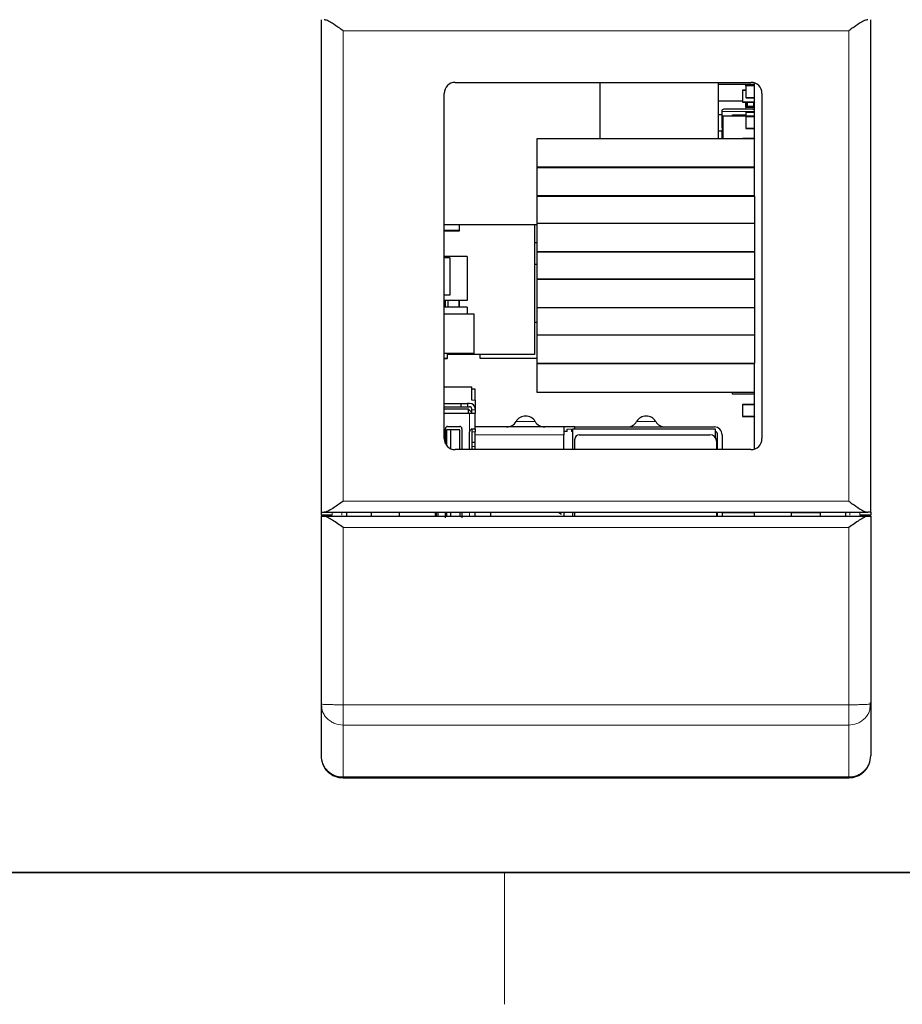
# Model space of a CAD drawing. Header units: millimetres. Extents: x 5 to 418, y 2 to 292.
# Tile 2 of 29: x 52 to 92, y 6 to 51. Entities that reach past the tile are written whole.
import ezdxf

# ---------------------------------------------------------------- set-up
doc = ezdxf.new("R2010")
doc.units = ezdxf.units.MM
doc.layers.add('SLD-0', color=7, linetype='Continuous')

msp = doc.modelspace()

# ---------------------------------------------------------------- linework, layer by layer
at = {"color": 7, "linetype": 'Continuous', "lineweight": 25}
for p, q in [((65.402, 50.772), (65.402, 28.372)), ((90.402, 28.372), (90.402, 50.772)), ((71.502, 47.922), (84.952, 47.922)), ((78.102, 45.357), (78.102, 47.922)), ((83.472, 45.357), (83.472, 47.922)), ((83.472, 47.836), (85.122, 47.836)), ((84.572, 47.558), (84.572, 47.036)), ((84.586, 47.572), (84.586, 47.558)), ((84.722, 47.572), (84.586, 47.572)), ((84.722, 47.758), (84.722, 47.808)), ((84.722, 47.758), (84.722, 47.236)), ((84.736, 47.822), (85.122, 47.822)), ((85.122, 47.772), (84.736, 47.772)), ((84.736, 47.772), (84.736, 47.758)), ((85.122, 45.357), (85.122, 47.892)), ((71.002, 31.722), (71.002, 47.422)), ((84.572, 47.066), (83.472, 47.066)), ((84.572, 47.036), (84.586, 47.036)), ((84.586, 47.022), (85.109, 47.022)), ((84.722, 47.236), (84.736, 47.236)), ((84.722, 46.998), (84.722, 47.022)), ((84.722, 46.998), (84.736, 47.012)), ((84.736, 47.222), (85.122, 47.222)), ((84.777, 47.012), (84.736, 47.012)), ((84.777, 47.022), (84.777, 46.827)), ((84.777, 46.827), (84.777, 47.012)), ((85.067, 47.022), (85.067, 46.827)), ((85.109, 47.022), (85.109, 47.036)), ((85.452, 47.422), (85.452, 31.722)), ((83.622, 46.597), (83.622, 45.897)), ((84.722, 46.786), (84.722, 46.998)), ((84.736, 46.786), (84.736, 46.772)), ((85.122, 46.772), (84.736, 46.772)), ((84.736, 46.722), (85.122, 46.722)), ((85.122, 46.572), (84.736, 46.572)), ((84.736, 46.572), (84.736, 46.558)), ((85.067, 46.827), (84.777, 46.827)), ((83.472, 46.466), (83.622, 46.466)), ((83.672, 46.397), (83.672, 45.357)), ((83.672, 46.397), (85.122, 46.397)), ((84.122, 46.447), (84.722, 46.447)), ((84.122, 46.397), (84.122, 46.447)), ((84.722, 46.558), (84.722, 46.397)), ((84.722, 46.358), (84.722, 45.835)), ((85.122, 46.372), (84.736, 46.372)), ((84.736, 46.372), (84.736, 46.358)), ((83.622, 45.696), (83.472, 45.696)), ((83.622, 45.697), (83.622, 45.357)), ((84.722, 45.835), (84.736, 45.835)), ((84.736, 45.822), (85.122, 45.822)), ((75.222, 45.357), (75.222, 44.067)), ((85.122, 45.357), (75.222, 45.357)), ((84.572, 45.358), (84.572, 45.357)), ((84.586, 45.372), (84.586, 45.358)), ((85.109, 45.372), (84.586, 45.372)), ((85.122, 45.358), (85.109, 45.358)), ((85.122, 44.067), (85.122, 45.357)), ((85.122, 44.067), (75.222, 44.067)), ((75.222, 44.067), (75.222, 44.042)), ((75.222, 44.042), (75.222, 42.772)), ((85.122, 44.042), (85.122, 44.067)), ((85.122, 42.772), (85.122, 44.042)), ((75.222, 42.772), (75.222, 42.747)), ((75.222, 42.747), (85.122, 42.747)), ((75.222, 42.747), (75.222, 41.527)), ((85.122, 42.747), (85.122, 42.772)), ((85.122, 42.747), (85.122, 41.527)), ((75.222, 41.447), (71.002, 41.447)), ((71.002, 41.195), (71.702, 41.195)), ((71.702, 41.195), (71.702, 41.447)), ((71.702, 41.17), (71.702, 41.195)), ((75.102, 41.447), (75.102, 35.547)), ((75.222, 41.527), (85.122, 41.527)), ((75.222, 41.527), (75.222, 41.502)), ((75.222, 41.502), (75.222, 40.232)), ((85.122, 41.502), (85.122, 41.527)), ((85.122, 41.502), (85.122, 40.232)), ((71.002, 41.17), (71.702, 41.17)), ((75.102, 40.637), (75.222, 40.637)), ((72.052, 39.997), (71.002, 39.997)), ((71.252, 39.947), (71.002, 39.947)), ((71.252, 39.947), (71.252, 38.247)), ((72.052, 39.997), (72.052, 37.997)), ((75.222, 40.232), (75.222, 40.207)), ((85.122, 40.207), (75.222, 40.207)), ((75.222, 40.207), (75.222, 38.987)), ((85.122, 40.207), (85.122, 40.232)), ((85.122, 40.207), (85.122, 38.987)), ((75.102, 39.652), (75.222, 39.652)), ((75.222, 38.987), (85.122, 38.987)), ((75.222, 38.987), (75.222, 38.962)), ((75.222, 38.962), (75.222, 37.692)), ((85.122, 38.962), (85.122, 38.987)), ((85.122, 38.962), (85.122, 37.692)), ((71.252, 38.247), (71.002, 38.247)), ((72.052, 37.997), (71.002, 37.997)), ((72.052, 37.697), (71.002, 37.697)), ((71.061, 37.697), (71.061, 37.997)), ((71.173, 37.997), (71.173, 37.697)), ((71.702, 37.697), (71.702, 37.997)), ((72.052, 37.697), (72.052, 37.397)), ((75.222, 37.692), (75.222, 37.667)), ((85.122, 37.667), (75.222, 37.667)), ((75.222, 37.667), (75.222, 36.447)), ((85.122, 37.667), (85.122, 37.692)), ((85.122, 37.667), (85.122, 36.447)), ((71.002, 37.397), (72.352, 37.397)), ((72.352, 37.397), (72.352, 35.597)), ((75.102, 37.017), (75.222, 37.017)), ((75.222, 36.447), (85.122, 36.447)), ((75.222, 36.447), (75.222, 36.422)), ((75.222, 36.422), (75.222, 35.152)), ((85.122, 36.422), (85.122, 36.447)), ((85.122, 36.422), (85.122, 35.152)), ((72.352, 35.597), (71.002, 35.597)), ((71.002, 35.372), (71.139, 35.372)), ((71.139, 35.372), (71.139, 35.385)), ((71.152, 35.385), (71.152, 35.597)), ((75.102, 35.547), (71.152, 35.547)), ((72.622, 35.547), (72.622, 35.376)), ((72.622, 35.376), (75.222, 35.376)), ((75.222, 35.152), (75.222, 35.127)), ((85.122, 35.127), (75.222, 35.127)), ((75.222, 35.127), (75.222, 33.837)), ((85.122, 35.127), (85.122, 35.152)), ((85.122, 33.837), (85.122, 35.127)), ((71.002, 34.075), (72.259, 34.075)), ((72.259, 33.475), (72.259, 34.075)), ((72.409, 33.975), (72.259, 33.975)), ((72.409, 33.475), (72.409, 33.975)), ((75.222, 33.837), (85.122, 33.837)), ((84.122, 33.747), (84.122, 33.837)), ((85.122, 33.747), (84.122, 33.747)), ((85.122, 31.251), (85.122, 33.837)), ((71.002, 33.325), (71.759, 33.325)), ((71.002, 33.175), (71.759, 33.175)), ((71.759, 33.325), (71.759, 33.175)), ((71.759, 33.325), (72.059, 33.325)), ((71.759, 33.175), (72.059, 33.175)), ((72.059, 33.325), (72.059, 33.175)), ((72.159, 33.325), (72.059, 33.325)), ((72.059, 33.175), (72.159, 33.175)), ((72.409, 33.475), (72.409, 33.075)), ((84.572, 33.258), (84.572, 32.736)), ((84.586, 33.272), (84.586, 33.258)), ((85.109, 33.272), (84.586, 33.272)), ((85.122, 33.258), (85.109, 33.258)), ((71.002, 33.075), (72.089, 33.075)), ((71.009, 32.875), (71.002, 32.875)), ((71.009, 32.875), (72.159, 32.875)), ((72.089, 33.075), (72.089, 32.875)), ((72.089, 33.075), (72.259, 32.905)), ((72.159, 32.875), (72.409, 32.875)), ((72.259, 33.025), (72.259, 33.075)), ((72.259, 32.875), (72.259, 33.025)), ((72.409, 33.075), (72.409, 33.025)), ((72.409, 33.025), (72.409, 32.875)), ((72.409, 32.175), (72.409, 32.875)), ((84.572, 32.736), (84.586, 32.736)), ((84.586, 32.722), (85.109, 32.722)), ((85.109, 32.722), (85.109, 32.736)), ((71.159, 32.275), (71.709, 32.275)), ((76.45, 32.251), (72.409, 32.251)), ((76.439, 32.243), (76.45, 32.251)), ((76.439, 32.243), (76.439, 31.901)), ((76.939, 32.251), (76.45, 32.251)), ((76.939, 32.151), (76.939, 32.251)), ((76.939, 32.251), (83.289, 32.251)), ((71.059, 31.49), (71.059, 32.175)), ((71.109, 32.125), (71.109, 31.412)), ((71.309, 32.125), (71.109, 32.125)), ((71.309, 31.26), (71.309, 32.125)), ((71.709, 32.125), (71.309, 32.125)), ((71.709, 31.222), (71.709, 32.125)), ((71.809, 32.175), (71.809, 31.222)), ((72.159, 31.222), (72.159, 32.025)), ((72.259, 32.165), (72.259, 31.222)), ((72.309, 32.175), (72.409, 32.175)), ((72.409, 32.175), (72.409, 32.025)), ((72.409, 31.565), (72.409, 32.025)), ((76.591, 32.051), (76.439, 32.051)), ((76.439, 31.222), (76.439, 31.901)), ((76.591, 32.051), (76.591, 32.151)), ((76.787, 32.151), (76.787, 32.051)), ((76.839, 32.051), (76.787, 32.051)), ((76.839, 32.151), (76.839, 31.222)), ((83.339, 32.151), (76.839, 32.151)), ((77.139, 31.901), (83.089, 31.901)), ((83.339, 31.767), (83.339, 32.151)), ((83.439, 31.222), (83.439, 31.901)), ((83.639, 31.901), (83.639, 31.222)), ((72.259, 31.565), (72.409, 31.565)), ((72.409, 31.365), (72.409, 31.565)), ((72.409, 31.222), (72.409, 31.365)), ((76.939, 31.222), (76.939, 31.701)), ((83.389, 31.601), (83.389, 31.222)), ((84.952, 31.222), (71.502, 31.222)), ((65.402, 28.372), (65.536, 28.372)), ((65.402, 28.372), (65.402, 28.247)), ((65.902, 28.247), (65.402, 28.247)), ((65.536, 28.372), (90.268, 28.372)), ((66.552, 28.372), (66.552, 28.197)), ((67.702, 28.197), (67.702, 28.372)), ((68.972, 28.182), (68.972, 28.372)), ((70.602, 28.182), (70.602, 28.372)), ((70.659, 28.197), (70.659, 28.372)), ((70.709, 28.372), (70.709, 28.197)), ((71.059, 28.115), (71.059, 28.372)), ((71.109, 28.372), (71.109, 28.165)), ((71.309, 28.165), (71.309, 28.372)), ((71.709, 28.372), (71.709, 28.165)), ((71.809, 28.372), (71.809, 28.115)), ((72.409, 28.197), (72.409, 28.372)), ((73.102, 28.372), (73.102, 28.197)), ((76.209, 28.37), (76.338, 28.286)), ((76.439, 28.37), (76.439, 28.286)), ((76.439, 28.286), (76.439, 28.218)), ((76.839, 28.372), (76.839, 28.197)), ((76.939, 28.197), (76.939, 28.372)), ((83.389, 28.372), (83.389, 28.197)), ((83.439, 28.347), (83.389, 28.347)), ((83.439, 28.197), (83.439, 28.372)), ((83.639, 28.372), (83.639, 28.197)), ((85.122, 28.347), (83.639, 28.347)), ((85.122, 28.197), (85.122, 28.372)), ((86.802, 28.197), (86.802, 28.372)), ((87.152, 28.347), (86.802, 28.347)), ((87.152, 28.372), (87.152, 28.347)), ((88.095, 28.347), (87.152, 28.347)), ((88.095, 28.347), (88.102, 28.354)), ((88.102, 28.347), (88.095, 28.347)), ((88.102, 28.372), (88.102, 28.197)), ((89.252, 28.372), (89.252, 28.197)), ((90.402, 28.247), (89.902, 28.247)), ((90.402, 28.372), (90.268, 28.372)), ((90.402, 28.372), (90.402, 28.247)), ((65.402, 28.197), (65.402, 19.656)), ((65.527, 28.197), (90.278, 28.197)), ((90.402, 28.197), (90.402, 19.656)), ((90.386, 19.486), (90.385, 19.718)), ((65.402, 19.656), (65.402, 17.297)), ((65.419, 19.575), (65.418, 19.486)), ((90.37, 19.493), (90.402, 19.656)), ((90.402, 19.656), (90.376, 19.652)), ((90.402, 19.656), (90.402, 17.297)), ((66.402, 16.297), (89.402, 16.297))]:
    msp.add_line(p, q, dxfattribs=at)
at = {"color": 7, "linetype": 'Continuous', "lineweight": 18}
for p, q in [((89.402, 50.272), (66.402, 50.272)), ((66.402, 50.272), (66.402, 28.872)), ((89.402, 28.872), (89.402, 50.272)), ((84.586, 47.558), (84.572, 47.558)), ((84.586, 47.558), (84.586, 47.036)), ((84.722, 47.558), (84.586, 47.558)), ((84.722, 47.808), (84.736, 47.808)), ((84.736, 47.758), (84.722, 47.758)), ((84.736, 47.822), (84.736, 47.808)), ((84.736, 47.808), (84.736, 47.772)), ((84.736, 47.808), (85.122, 47.808)), ((84.736, 47.758), (84.736, 47.236)), ((85.122, 47.758), (84.736, 47.758)), ((84.586, 47.036), (84.586, 47.022)), ((84.586, 47.036), (85.109, 47.036)), ((84.736, 47.236), (85.122, 47.236)), ((84.736, 47.236), (84.736, 47.222)), ((84.736, 47.012), (84.736, 47.022)), ((84.736, 47.012), (84.736, 46.786)), ((85.109, 47.036), (85.109, 47.222)), ((85.109, 47.036), (85.122, 47.036)), ((85.122, 46.597), (83.622, 46.597)), ((84.736, 46.786), (84.722, 46.786)), ((84.722, 46.708), (84.736, 46.708)), ((85.122, 46.786), (84.736, 46.786)), ((84.736, 46.722), (84.736, 46.708)), ((84.736, 46.708), (85.122, 46.708)), ((84.736, 46.558), (84.722, 46.558)), ((84.736, 46.358), (84.722, 46.358)), ((84.736, 46.558), (84.736, 46.397)), ((85.122, 46.558), (84.736, 46.558)), ((84.736, 46.358), (84.736, 45.835)), ((85.122, 46.358), (84.736, 46.358)), ((83.622, 45.897), (83.672, 45.897)), ((83.672, 45.697), (83.622, 45.697)), ((84.736, 45.835), (85.122, 45.835)), ((84.736, 45.835), (84.736, 45.822)), ((84.586, 45.358), (84.572, 45.358)), ((84.586, 45.358), (84.586, 45.357)), ((85.109, 45.358), (84.586, 45.358)), ((85.109, 45.358), (85.109, 45.372)), ((85.109, 45.357), (85.109, 45.358)), ((85.122, 44.042), (75.222, 44.042)), ((75.222, 42.772), (85.122, 42.772)), ((85.122, 41.502), (75.222, 41.502)), ((75.222, 40.232), (85.122, 40.232)), ((85.122, 38.962), (75.222, 38.962)), ((71.675, 37.997), (71.675, 37.697)), ((75.222, 37.692), (85.122, 37.692)), ((85.122, 36.422), (75.222, 36.422)), ((71.002, 35.385), (71.139, 35.385)), ((71.139, 35.385), (71.139, 35.597)), ((71.139, 35.385), (71.152, 35.385)), ((75.222, 35.152), (85.122, 35.152)), ((72.409, 33.475), (72.259, 33.475)), ((84.586, 33.258), (84.572, 33.258)), ((84.586, 33.258), (84.586, 32.736)), ((85.109, 33.258), (84.586, 33.258)), ((85.109, 33.258), (85.109, 33.272)), ((85.109, 32.736), (85.109, 33.258)), ((72.159, 32.025), (72.159, 32.875)), ((72.259, 33.025), (72.409, 33.025)), ((84.586, 32.736), (84.586, 32.722)), ((84.586, 32.736), (85.109, 32.736)), ((85.109, 32.736), (85.122, 32.736)), ((74.274, 32.501), (75.14, 32.501)), ((79.756, 32.501), (80.622, 32.501)), ((72.409, 32.025), (72.259, 32.025)), ((72.409, 31.901), (76.439, 31.901)), ((72.259, 31.365), (72.409, 31.365)), ((66.402, 28.872), (89.402, 28.872)), ((65.902, 28.372), (65.902, 28.247)), ((66.352, 28.247), (66.352, 28.372)), ((72.159, 28.197), (72.159, 28.372)), ((76.439, 28.37), (76.209, 28.37)), ((89.452, 28.247), (89.452, 28.372)), ((89.902, 28.372), (89.902, 28.247)), ((89.402, 27.679), (66.402, 27.679)), ((66.402, 27.679), (66.402, 19.622)), ((89.402, 19.622), (89.402, 27.679)), ((89.402, 19.622), (66.402, 19.622)), ((66.402, 18.7), (89.402, 18.7)), ((66.402, 18.7), (66.402, 16.34)), ((89.402, 16.34), (89.402, 18.7)), ((89.402, 16.34), (66.402, 16.34)), ((66.402, 16.34), (66.402, 16.297)), ((89.402, 16.297), (89.402, 16.34))]:
    msp.add_line(p, q, dxfattribs=at)
at = {"color": 7, "linetype": 'Continuous', "lineweight": 25}
for centre, radius, start, end in [((71.502, 47.422), 0.5, 90, 180), ((84.952, 47.422), 0.5, 0, 90), ((84.586, 47.558), 0.0138, 90, 180), ((84.736, 47.808), 0.0138, 90, 180), ((84.736, 47.758), 0.0138, 90, 180), ((84.586, 47.036), 0.0138, 180, 270), ((84.736, 47.236), 0.0138, 180, 270), ((85.109, 47.036), 0.0138, 270, 0), ((83.722, 46.597), 0.1, 90, 180), ((84.736, 46.786), 0.0138, 180, 270), ((84.736, 46.708), 0.0138, 90, 180), ((84.736, 46.558), 0.0138, 90, 180), ((85.022, 46.597), 0.1, 0, 90), ((84.736, 46.358), 0.0138, 90, 180), ((83.722, 45.897), 0.1, 180, 240), ((83.722, 45.697), 0.1, 120, 180), ((84.736, 45.835), 0.0138, 180, 270), ((84.586, 45.358), 0.0138, 90, 180), ((85.109, 45.358), 0.0138, 360, 90), ((71.139, 35.385), 0.0138, 270, 0), ((72.159, 33.075), 0.25, 0, 90), ((72.159, 33.075), 0.1, 0, 90), ((84.586, 33.258), 0.0138, 90, 180), ((85.109, 33.258), 0.0138, 0, 90), ((74.707, 32.251), 0.5, 30, 150), ((80.189, 32.251), 0.5, 30, 150), ((84.586, 32.736), 0.0138, 180, 270), ((85.109, 32.736), 0.0138, 270, 0), ((71.159, 32.175), 0.1, 90, 180), ((71.709, 32.175), 0.1, 0, 90), ((73.841, 32.751), 0.5, 270, 330), ((75.573, 32.751), 0.5, 210, 270), ((79.323, 32.751), 0.5, 270, 330), ((81.055, 32.751), 0.5, 210, 270), ((83.289, 31.901), 0.35, 0, 90), ((77.139, 31.701), 0.2, 90, 180), ((83.089, 31.601), 0.3, 0, 90), ((83.289, 31.901), 0.15, 0, 70.5288), ((71.502, 31.722), 0.5, 180, 270), ((84.952, 31.722), 0.5, 270, 0)]:
    msp.add_arc(centre, radius, start, end, dxfattribs=at)
for points, knots in [([(66.402, 50.272), (66.401, 50.273), (66.35, 50.309), (66.183, 50.427), (65.938, 50.594), (65.691, 50.741), (65.585, 50.762), (65.536, 50.772)], [0, 0, 0, 0, 0.005392, 0.158986, 0.523434, 0.782178, 1, 1, 1, 1]), ([(90.268, 50.772), (90.22, 50.762), (90.114, 50.741), (89.867, 50.594), (89.622, 50.427), (89.455, 50.309), (89.404, 50.273), (89.402, 50.272)], [0, 0, 0, 0, 0.217822, 0.476566, 0.841014, 0.994608, 1, 1, 1, 1]), ([(84.372, 46.697), (84.291, 46.697), (84.165, 46.697), (84.013, 46.697), (83.91, 46.697), (83.826, 46.697), (83.745, 46.697), (83.731, 46.697), (83.722, 46.697)], [0, 0, 0, 0, 0.239443, 0.369458, 0.5, 0.630015, 0.760557, 1, 1, 1, 1]), ([(85.022, 46.697), (85.014, 46.697), (85, 46.697), (84.919, 46.697), (84.835, 46.697), (84.732, 46.697), (84.58, 46.697), (84.454, 46.697), (84.372, 46.697)], [0, 0, 0, 0, 0.239443, 0.369458, 0.5, 0.630015, 0.760557, 1, 1, 1, 1]), ([(72.159, 32.025), (72.161, 32.042), (72.164, 32.075), (72.19, 32.12), (72.226, 32.153), (72.269, 32.172), (72.296, 32.174), (72.309, 32.175)], [0, 0, 0, 0, 0.205078, 0.410237, 0.612187, 0.802654, 1, 1, 1, 1]), ([(66.402, 28.872), (66.401, 28.87), (66.264, 28.774), (66.037, 28.613), (65.769, 28.448), (65.618, 28.38), (65.556, 28.374), (65.536, 28.372)], [0, 0, 0, 0, 0.005392, 0.428016, 0.702842, 0.905214, 1, 1, 1, 1]), ([(89.402, 28.872), (89.404, 28.87), (89.455, 28.835), (89.622, 28.716), (89.867, 28.55), (90.114, 28.403), (90.22, 28.381), (90.268, 28.372)], [0, 0, 0, 0, 0.005392, 0.158986, 0.523434, 0.782178, 1, 1, 1, 1]), ([(65.402, 28.197), (65.407, 28.197), (65.418, 28.197), (65.49, 28.197), (65.527, 28.197)], [0, 0, 0, 0, 0.482723, 1, 1, 1, 1]), ([(66.402, 27.679), (66.321, 27.737), (66.158, 27.853), (65.92, 28.016), (65.733, 28.129), (65.603, 28.187), (65.551, 28.194), (65.527, 28.197)], [0, 0, 0, 0, 0.250202, 0.50027, 0.749917, 0.881567, 1, 1, 1, 1]), ([(90.278, 28.197), (90.254, 28.194), (90.202, 28.187), (90.072, 28.129), (89.885, 28.016), (89.647, 27.853), (89.484, 27.737), (89.402, 27.679)], [0, 0, 0, 0, 0.118433, 0.250082, 0.49973, 0.749798, 1, 1, 1, 1]), ([(90.278, 28.197), (90.315, 28.197), (90.387, 28.197), (90.397, 28.197), (90.402, 28.197)], [0, 0, 0, 0, 0.517277, 1, 1, 1, 1]), ([(65.402, 17.297), (65.416, 17.171), (65.436, 16.977), (65.561, 16.745), (65.69, 16.584), (65.85, 16.455), (66.083, 16.331), (66.277, 16.31), (66.402, 16.297)], [0, 0, 0, 0, 0.2394568, 0.3683607, 0.5, 0.6316393, 0.7605432, 1, 1, 1, 1]), ([(89.402, 16.297), (89.528, 16.31), (89.722, 16.331), (89.955, 16.455), (90.115, 16.584), (90.244, 16.745), (90.369, 16.977), (90.389, 17.171), (90.402, 17.297)], [0, 0, 0, 0, 0.239457, 0.368361, 0.5, 0.631639, 0.760543, 1, 1, 1, 1])]:
    msp.add_open_spline(points, degree=3, knots=knots, dxfattribs=at)
at = {"color": 7, "linetype": 'Continuous', "lineweight": 18}
for points in [[(76.591, 32.151), (76.607, 32.151), (76.638, 32.151), (76.672, 32.151), (76.689, 32.151)], [(76.689, 32.151), (76.706, 32.151), (76.739, 32.151), (76.771, 32.151), (76.787, 32.151)]]:
    msp.add_open_spline(points, degree=3, dxfattribs=at)
for points, knots in [([(66.402, 19.622), (66.277, 19.622), (66.083, 19.623), (65.85, 19.627), (65.69, 19.632), (65.561, 19.637), (65.436, 19.645), (65.416, 19.652), (65.402, 19.656)], [0, 0, 0, 0, 0.239457, 0.368361, 0.5, 0.631639, 0.760543, 1, 1, 1, 1]), ([(65.402, 19.656), (65.416, 19.536), (65.436, 19.351), (65.561, 19.128), (65.69, 18.975), (65.85, 18.852), (66.083, 18.733), (66.277, 18.713), (66.402, 18.7)], [0, 0, 0, 0, 0.239457, 0.368361, 0.5, 0.631639, 0.760543, 1, 1, 1, 1]), ([(66.402, 19.622), (66.402, 19.521), (66.402, 19.315), (66.402, 19.039), (66.402, 18.816), (66.402, 18.738), (66.402, 18.7)], [0, 0, 0, 0, 0.243904, 0.5, 0.756096, 1, 1, 1, 1]), ([(90.376, 19.652), (90.367, 19.649), (90.35, 19.644), (90.243, 19.637), (90.115, 19.632), (89.954, 19.627), (89.722, 19.623), (89.528, 19.622), (89.402, 19.622)], [0, 0, 0, 0, 0.1656954, 0.3071009, 0.4515074, 0.5959138, 0.7373194, 1, 1, 1, 1]), ([(89.402, 18.7), (89.402, 18.738), (89.402, 18.816), (89.402, 19.039), (89.402, 19.315), (89.402, 19.521), (89.402, 19.622)], [0, 0, 0, 0, 0.243904, 0.5, 0.756096, 1, 1, 1, 1]), ([(89.402, 18.7), (89.528, 18.713), (89.721, 18.732), (89.954, 18.851), (90.115, 18.975), (90.242, 19.128), (90.345, 19.3), (90.361, 19.428), (90.37, 19.493)], [0, 0, 0, 0, 0.269077, 0.414026, 0.562132, 0.710322, 0.855512, 1, 1, 1, 1]), ([(66.402, 16.34), (66.277, 16.353), (66.084, 16.373), (65.851, 16.492), (65.691, 16.615), (65.561, 16.768), (65.436, 16.991), (65.416, 17.176), (65.402, 17.297)], [0, 0, 0, 0, 0.2390921, 0.3678887, 0.4994907, 0.6311671, 0.760178, 1, 1, 1, 1]), ([(90.402, 17.297), (90.389, 17.176), (90.368, 16.991), (90.243, 16.768), (90.114, 16.615), (89.954, 16.492), (89.721, 16.373), (89.528, 16.353), (89.402, 16.34)], [0, 0, 0, 0, 0.239822, 0.368833, 0.500509, 0.632111, 0.760908, 1, 1, 1, 1])]:
    msp.add_open_spline(points, degree=3, knots=knots, dxfattribs=at)
at = {"layer": 'SLD-0', "lineweight": 35}
msp.add_line((26, 12), (408, 12), dxfattribs=at)
at = {"layer": 'SLD-0', "lineweight": 18}
msp.add_line((73.75, 6), (73.75, 12), dxfattribs=at)

doc.saveas('drawing.dxf')
